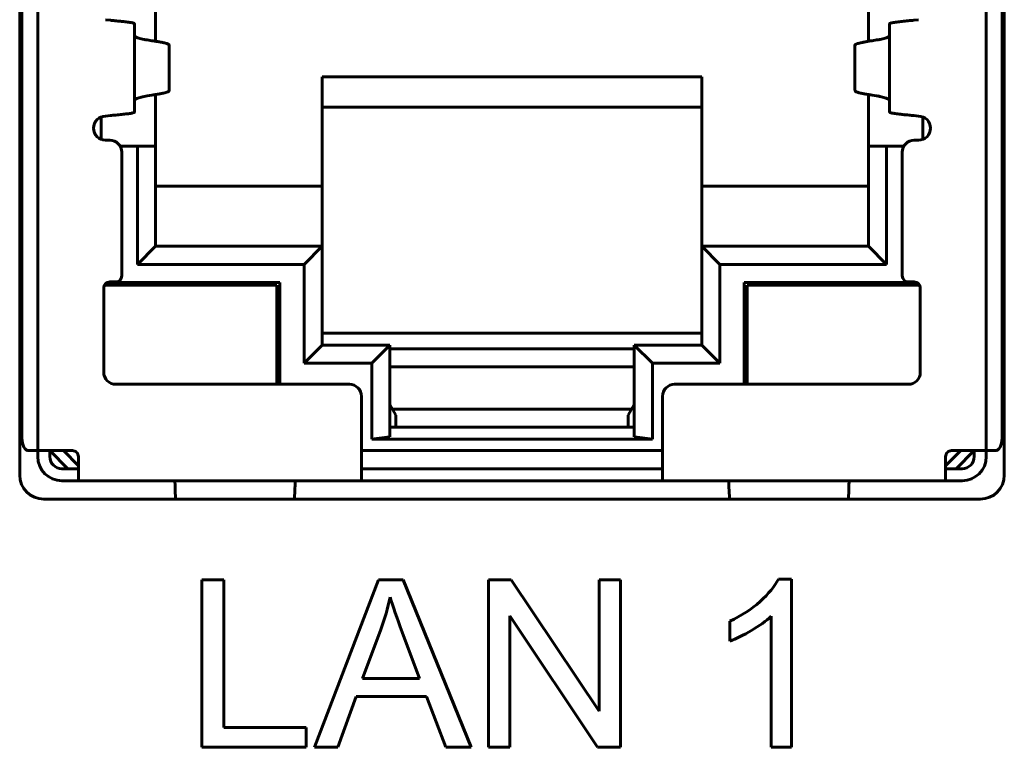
# Model space of a CAD drawing. Header units: millimetres. Extents: x -112 to 98, y -171 to 88.
# Tile 27 of 129: x -24 to -8, y -8 to 4. Entities that reach past the tile are written whole.
import ezdxf

# ---------------------------------------------------------------- set-up
doc = ezdxf.new("R2010")
doc.units = ezdxf.units.MM
doc.linetypes.add('K5LT32768', pattern=[0])

msp = doc.modelspace()

# ---------------------------------------------------------------- linework, layer by layer
at = {"color": 150, "linetype": 'K5LT32768', "lineweight": 60, "true_color": 0x0080ff}
for p, q in [((-23.918, -3.345), (-23.918, 9.855)), ((-23.918, -3.345), (-23.918, 9.855)), ((-7.568, 9.855), (-7.568, -3.345)), ((-7.568, 9.855), (-7.568, -3.345)), ((-23.618, 9.06), (-23.618, -2.94)), ((-23.618, 9.06), (-23.618, -2.94)), ((-7.868, -2.94), (-7.868, 9.06)), ((-7.868, -2.94), (-7.868, 9.06)), ((-23.881, -2.74), (-23.881, 8.86)), ((-23.881, -2.74), (-23.881, 8.86)), ((-7.605, -2.74), (-7.605, 8.86)), ((-7.605, -2.74), (-7.605, 8.86)), ((-23.904, -0.4), (-23.904, 8.06)), ((-23.904, -0.4), (-23.904, 8.06)), ((-7.583, -0.4), (-7.583, 8.06)), ((-7.583, -0.4), (-7.583, 8.06)), ((-21.663, 4.71), (-21.663, 3.852)), ((-21.663, 4.71), (-21.663, 3.852)), ((-9.823, 3.852), (-9.823, 4.71)), ((-9.823, 3.852), (-9.823, 4.71)), ((-22.413, 4.2), (-22.493, 4.21)), ((-22.413, 4.2), (-22.493, 4.21)), ((-22.013, 2.677), (-22.013, 4.142)), ((-22.013, 2.677), (-22.013, 4.142)), ((-9.473, 4.142), (-9.473, 2.677)), ((-9.473, 4.142), (-9.473, 2.677)), ((-8.993, 4.21), (-9.073, 4.2)), ((-8.993, 4.21), (-9.073, 4.2)), ((-23.904, 3.86), (-23.918, 3.86)), ((-23.904, 3.86), (-23.918, 3.86)), ((-21.722, 3.86), (-21.799, 3.873)), ((-21.722, 3.86), (-21.799, 3.873)), ((-21.437, 3.786), (-21.437, 3.033)), ((-21.437, 3.786), (-21.437, 3.033)), ((-10.05, 3.786), (-10.05, 3.033)), ((-10.05, 3.786), (-10.05, 3.033)), ((-9.688, 3.873), (-9.764, 3.86)), ((-9.688, 3.873), (-9.764, 3.86)), ((-7.568, 3.86), (-7.583, 3.86)), ((-7.568, 3.86), (-7.583, 3.86)), ((-18.893, 3.26), (-12.593, 3.26)), ((-18.893, 3.26), (-18.893, 1.45)), ((-18.893, 3.26), (-12.593, 3.26)), ((-18.893, 3.26), (-18.893, 1.45)), ((-12.593, 1.45), (-12.593, 3.26)), ((-12.593, 1.45), (-12.593, 3.26)), ((-21.799, 2.947), (-21.722, 2.959)), ((-21.799, 2.947), (-21.722, 2.959)), ((-21.663, 2.967), (-21.663, 2.11)), ((-21.663, 2.967), (-21.663, 2.11)), ((-9.823, 2.11), (-9.823, 2.967)), ((-9.823, 2.11), (-9.823, 2.967)), ((-9.764, 2.959), (-9.688, 2.947)), ((-9.764, 2.959), (-9.688, 2.947)), ((-23.904, 2.86), (-23.918, 2.86)), ((-23.904, 2.86), (-23.918, 2.86)), ((-7.568, 2.86), (-7.583, 2.86)), ((-7.568, 2.86), (-7.583, 2.86)), ((-22.493, 2.61), (-22.413, 2.619)), ((-22.493, 2.61), (-22.413, 2.619)), ((-18.893, 2.76), (-12.593, 2.76)), ((-18.893, 2.76), (-12.593, 2.76)), ((-9.073, 2.619), (-8.993, 2.61)), ((-9.073, 2.619), (-8.993, 2.61)), ((-22.563, 2.222), (-22.563, 2.597)), ((-22.563, 2.222), (-22.563, 2.597)), ((-8.923, 2.597), (-8.923, 2.222)), ((-8.923, 2.597), (-8.923, 2.222)), ((-23.904, 2.16), (-23.918, 2.16)), ((-23.904, 2.16), (-23.918, 2.16)), ((-22.423, 2.21), (-22.493, 2.21)), ((-22.423, 2.21), (-22.493, 2.21)), ((-9.063, 2.21), (-8.993, 2.21)), ((-9.063, 2.21), (-8.993, 2.21)), ((-7.568, 2.16), (-7.583, 2.16)), ((-7.568, 2.16), (-7.583, 2.16)), ((-21.963, 2.11), (-22.25, 2.11)), ((-21.963, 2.11), (-22.25, 2.11)), ((-22.223, -0.04), (-22.223, 2.01)), ((-22.223, -0.04), (-22.223, 2.01)), ((-21.963, 2.11), (-21.963, 0.15)), ((-21.963, 2.11), (-21.663, 2.11)), ((-21.963, 2.11), (-21.963, 0.15)), ((-21.963, 2.11), (-21.663, 2.11)), ((-21.663, 0.45), (-21.663, 2.11)), ((-21.663, 0.45), (-21.663, 2.11)), ((-9.823, 2.11), (-9.523, 2.11)), ((-9.823, 2.11), (-9.823, 0.45)), ((-9.823, 2.11), (-9.523, 2.11)), ((-9.823, 2.11), (-9.823, 0.45)), ((-9.523, 0.15), (-9.523, 2.11)), ((-9.237, 2.11), (-9.523, 2.11)), ((-9.523, 0.15), (-9.523, 2.11)), ((-9.237, 2.11), (-9.523, 2.11)), ((-9.263, -0.04), (-9.263, 2.01)), ((-9.263, -0.04), (-9.263, 2.01)), ((-23.904, 1.56), (-23.918, 1.56)), ((-23.904, 1.56), (-23.918, 1.56)), ((-7.568, 1.56), (-7.583, 1.56)), ((-7.568, 1.56), (-7.583, 1.56)), ((-18.893, 1.45), (-21.663, 1.45)), ((-18.893, 1.45), (-21.663, 1.45)), ((-18.893, 1.45), (-18.893, 0.45)), ((-18.893, 1.45), (-18.893, 0.45)), ((-12.593, 0.45), (-12.593, 1.45)), ((-9.823, 1.45), (-12.593, 1.45)), ((-12.593, 0.45), (-12.593, 1.45)), ((-9.823, 1.45), (-12.593, 1.45)), ((-23.918, 1.18), (-23.904, 1.18)), ((-23.918, 1.18), (-23.904, 1.18)), ((-7.583, 1.16), (-7.568, 1.16)), ((-7.583, 1.16), (-7.568, 1.16)), ((-21.963, 0.15), (-21.663, 0.45)), ((-21.963, 0.15), (-21.663, 0.45)), ((-18.893, 0.45), (-21.663, 0.45)), ((-18.893, 0.45), (-21.663, 0.45)), ((-19.193, 0.15), (-18.893, 0.45)), ((-19.193, 0.15), (-18.893, 0.45)), ((-18.893, -1.19), (-18.893, 0.45)), ((-18.893, -1.19), (-18.893, 0.45)), ((-9.823, 0.45), (-12.593, 0.45)), ((-12.593, 0.45), (-12.593, -1.19)), ((-12.593, 0.45), (-12.293, 0.15)), ((-9.823, 0.45), (-12.593, 0.45)), ((-12.593, 0.45), (-12.593, -1.19)), ((-12.593, 0.45), (-12.293, 0.15)), ((-9.823, 0.45), (-9.523, 0.15)), ((-9.823, 0.45), (-9.523, 0.15)), ((-21.963, 0.15), (-19.193, 0.15)), ((-21.963, 0.15), (-19.193, 0.15)), ((-19.193, 0.15), (-19.193, -1.49)), ((-19.193, 0.15), (-19.193, -1.49)), ((-12.293, 0.15), (-9.523, 0.15)), ((-12.293, -1.49), (-12.293, 0.15)), ((-12.293, 0.15), (-9.523, 0.15)), ((-12.293, -1.49), (-12.293, 0.15)), ((-19.598, -0.15), (-22.467, -0.15)), ((-19.598, -0.15), (-22.467, -0.15)), ((-22.423, -0.14), (-22.323, -0.14)), ((-22.423, -0.14), (-22.323, -0.14)), ((-19.598, -1.84), (-19.598, -0.15)), ((-19.598, -1.84), (-19.598, -0.15)), ((-9.02, -0.15), (-11.888, -0.15)), ((-11.888, -1.84), (-11.888, -0.15)), ((-9.02, -0.15), (-11.888, -0.15)), ((-11.888, -1.84), (-11.888, -0.15)), ((-9.163, -0.14), (-9.063, -0.14)), ((-9.163, -0.14), (-9.063, -0.14)), ((-22.523, -1.64), (-22.523, -0.24)), ((-22.523, -1.64), (-22.523, -0.24)), ((-22.512, -0.194), (-19.648, -0.194)), ((-22.512, -0.194), (-19.648, -0.194)), ((-19.648, -0.194), (-19.648, -1.84)), ((-19.648, -0.194), (-19.648, -1.84)), ((-8.975, -0.194), (-11.838, -0.194)), ((-11.838, -1.84), (-11.838, -0.194)), ((-8.975, -0.194), (-11.838, -0.194)), ((-11.838, -1.84), (-11.838, -0.194)), ((-8.963, -0.24), (-8.963, -1.64)), ((-8.963, -0.24), (-8.963, -1.64)), ((-23.881, -0.657), (-23.89, -0.603)), ((-23.881, -0.657), (-23.89, -0.603)), ((-19.598, -0.55), (-19.648, -0.55)), ((-19.598, -0.55), (-19.648, -0.55)), ((-11.838, -0.55), (-11.888, -0.55)), ((-11.838, -0.55), (-11.888, -0.55)), ((-7.597, -0.603), (-7.605, -0.657)), ((-7.597, -0.603), (-7.605, -0.657)), ((-18.893, -0.99), (-12.593, -0.99)), ((-18.893, -0.99), (-12.593, -0.99)), ((-19.193, -1.49), (-18.893, -1.19)), ((-19.193, -1.49), (-18.893, -1.19)), ((-17.773, -1.19), (-18.893, -1.19)), ((-17.773, -1.19), (-18.893, -1.19)), ((-18.073, -1.49), (-17.773, -1.19)), ((-18.073, -1.49), (-17.773, -1.19)), ((-17.773, -2.714), (-17.773, -1.19)), ((-17.773, -2.714), (-17.773, -1.19)), ((-13.713, -1.25), (-17.773, -1.25)), ((-13.713, -1.25), (-17.773, -1.25)), ((-12.593, -1.19), (-13.713, -1.19)), ((-13.713, -1.19), (-13.713, -2.714)), ((-13.713, -1.19), (-13.413, -1.49)), ((-12.593, -1.19), (-13.713, -1.19)), ((-13.713, -1.19), (-13.713, -2.714)), ((-13.713, -1.19), (-13.413, -1.49)), ((-12.593, -1.19), (-12.293, -1.49)), ((-12.593, -1.19), (-12.293, -1.49)), ((-19.193, -1.49), (-18.073, -1.49)), ((-19.193, -1.49), (-18.073, -1.49)), ((-18.073, -1.49), (-18.073, -2.75)), ((-18.073, -1.49), (-18.073, -2.75)), ((-17.773, -1.55), (-13.713, -1.55)), ((-17.773, -1.55), (-13.713, -1.55)), ((-13.413, -1.49), (-12.293, -1.49)), ((-13.413, -2.75), (-13.413, -1.49)), ((-13.413, -1.49), (-12.293, -1.49)), ((-13.413, -2.75), (-13.413, -1.49)), ((-19.648, -1.65), (-19.598, -1.65)), ((-19.648, -1.65), (-19.598, -1.65)), ((-11.888, -1.65), (-11.838, -1.65)), ((-11.888, -1.65), (-11.838, -1.65)), ((-18.443, -1.84), (-22.323, -1.84)), ((-18.443, -1.84), (-22.323, -1.84)), ((-13.043, -1.84), (-9.163, -1.84)), ((-13.043, -1.84), (-9.163, -1.84)), ((-18.243, -3.04), (-18.243, -2.04)), ((-18.243, -3.04), (-18.243, -2.04)), ((-13.243, -3.04), (-13.243, -2.04)), ((-13.243, -3.04), (-13.243, -2.04)), ((-17.673, -2.35), (-17.773, -2.175)), ((-17.673, -2.35), (-17.773, -2.175)), ((-13.756, -2.25), (-17.731, -2.25)), ((-13.756, -2.25), (-17.731, -2.25)), ((-13.713, -2.175), (-13.813, -2.35)), ((-13.713, -2.175), (-13.813, -2.35)), ((-17.673, -2.35), (-17.673, -2.55)), ((-17.673, -2.35), (-17.673, -2.55)), ((-13.813, -2.55), (-13.813, -2.35)), ((-13.813, -2.55), (-13.813, -2.35)), ((-13.713, -2.55), (-17.773, -2.55)), ((-13.713, -2.55), (-17.773, -2.55)), ((-17.773, -2.714), (-18.073, -2.75)), ((-17.773, -2.714), (-18.073, -2.75)), ((-18.073, -2.75), (-13.413, -2.75)), ((-18.073, -2.75), (-13.413, -2.75)), ((-13.413, -2.75), (-13.713, -2.714)), ((-13.413, -2.75), (-13.713, -2.714)), ((-23.767, -2.94), (-23.655, -2.94)), ((-23.767, -2.94), (-23.655, -2.94)), ((-23.618, -2.94), (-23.655, -2.94)), ((-23.618, -2.94), (-23.655, -2.94)), ((-23.565, -2.94), (-23.618, -2.94)), ((-23.218, -2.94), (-23.618, -2.94)), ((-23.618, -3.04), (-23.618, -2.94)), ((-23.565, -2.94), (-23.618, -2.94)), ((-23.218, -2.94), (-23.618, -2.94)), ((-23.618, -3.04), (-23.618, -2.94)), ((-23.565, -2.94), (-23.425, -2.94)), ((-23.565, -2.94), (-23.425, -2.94)), ((-23.398, -2.94), (-23.425, -2.94)), ((-23.398, -2.94), (-23.425, -2.94)), ((-23.418, -2.94), (-23.118, -3.24)), ((-23.418, -2.94), (-23.418, -3.04)), ((-23.418, -2.94), (-23.118, -3.24)), ((-23.418, -2.94), (-23.418, -3.04)), ((-23.398, -2.94), (-23.198, -2.94)), ((-23.398, -2.94), (-23.198, -2.94)), ((-23.218, -2.94), (-23.043, -2.94)), ((-23.218, -2.94), (-23.043, -2.94)), ((-23.193, -2.94), (-23.198, -2.94)), ((-23.193, -2.94), (-23.198, -2.94)), ((-23.193, -2.94), (-22.943, -3.19)), ((-23.043, -2.94), (-23.193, -2.94)), ((-23.193, -2.94), (-22.943, -3.19)), ((-23.043, -2.94), (-23.193, -2.94)), ((-13.243, -2.94), (-18.243, -2.94)), ((-13.243, -2.94), (-18.243, -2.94)), ((-8.543, -3.19), (-8.293, -2.94)), ((-8.543, -3.19), (-8.293, -2.94)), ((-8.293, -2.94), (-8.444, -2.94)), ((-8.293, -2.94), (-8.444, -2.94)), ((-8.268, -2.94), (-8.443, -2.94)), ((-8.268, -2.94), (-8.443, -2.94)), ((-8.368, -3.24), (-8.068, -2.94)), ((-8.368, -3.24), (-8.068, -2.94)), ((-8.288, -2.94), (-8.293, -2.94)), ((-8.288, -2.94), (-8.293, -2.94)), ((-8.288, -2.94), (-8.088, -2.94)), ((-8.288, -2.94), (-8.088, -2.94)), ((-7.868, -2.94), (-8.268, -2.94)), ((-7.868, -2.94), (-8.268, -2.94)), ((-8.062, -2.94), (-8.088, -2.94)), ((-8.062, -2.94), (-8.088, -2.94)), ((-8.068, -3.04), (-8.068, -2.94)), ((-8.068, -3.04), (-8.068, -2.94)), ((-7.922, -2.94), (-8.062, -2.94)), ((-7.922, -2.94), (-8.062, -2.94)), ((-7.868, -2.94), (-7.922, -2.94)), ((-7.868, -2.94), (-7.922, -2.94)), ((-7.832, -2.94), (-7.868, -2.94)), ((-7.868, -2.94), (-7.868, -3.04)), ((-7.832, -2.94), (-7.868, -2.94)), ((-7.868, -2.94), (-7.868, -3.04)), ((-7.72, -2.94), (-7.832, -2.94)), ((-7.72, -2.94), (-7.832, -2.94)), ((-22.943, -3.44), (-22.943, -3.04)), ((-22.943, -3.44), (-22.943, -3.04)), ((-18.243, -3.04), (-18.243, -3.44)), ((-18.243, -3.04), (-18.243, -3.44)), ((-13.243, -3.44), (-13.243, -3.04)), ((-13.243, -3.44), (-13.243, -3.04)), ((-8.543, -3.04), (-8.543, -3.44)), ((-8.543, -3.04), (-8.543, -3.44)), ((-23.043, -3.24), (-23.218, -3.24)), ((-23.043, -3.24), (-23.218, -3.24)), ((-23.043, -3.24), (-22.943, -3.24)), ((-23.043, -3.24), (-22.943, -3.24)), ((-18.243, -3.24), (-18.242, -3.24)), ((-18.243, -3.24), (-18.242, -3.24)), ((-18.242, -3.24), (-13.244, -3.24)), ((-18.242, -3.24), (-13.244, -3.24)), ((-13.244, -3.24), (-13.243, -3.24)), ((-13.244, -3.24), (-13.243, -3.24)), ((-8.543, -3.24), (-8.443, -3.24)), ((-8.543, -3.24), (-8.443, -3.24)), ((-8.443, -3.24), (-8.268, -3.24)), ((-8.443, -3.24), (-8.268, -3.24)), ((-23.043, -3.44), (-23.218, -3.44)), ((-23.043, -3.44), (-23.218, -3.44)), ((-22.943, -3.44), (-23.043, -3.44)), ((-22.943, -3.44), (-23.043, -3.44)), ((-22.943, -3.44), (-18.243, -3.44)), ((-22.943, -3.44), (-18.243, -3.44)), ((-21.337, -3.587), (-21.333, -3.745)), ((-21.337, -3.587), (-21.333, -3.745)), ((-19.354, -3.745), (-19.35, -3.587)), ((-19.354, -3.745), (-19.35, -3.587)), ((-18.043, -3.44), (-18.243, -3.44)), ((-18.043, -3.44), (-18.243, -3.44)), ((-13.443, -3.44), (-18.043, -3.44)), ((-13.443, -3.44), (-18.043, -3.44)), ((-13.243, -3.44), (-13.443, -3.44)), ((-13.243, -3.44), (-13.443, -3.44)), ((-13.243, -3.44), (-8.543, -3.44)), ((-13.243, -3.44), (-8.543, -3.44)), ((-12.137, -3.587), (-12.133, -3.745)), ((-12.137, -3.587), (-12.133, -3.745)), ((-10.154, -3.745), (-10.15, -3.587)), ((-10.154, -3.745), (-10.15, -3.587)), ((-8.443, -3.44), (-8.543, -3.44)), ((-8.443, -3.44), (-8.543, -3.44)), ((-8.443, -3.44), (-8.268, -3.44)), ((-8.443, -3.44), (-8.268, -3.44)), ((-7.968, -3.745), (-23.518, -3.745)), ((-7.968, -3.745), (-23.518, -3.745)), ((-20.526, -5.084), (-20.895, -5.084)), ((-20.895, -5.084), (-20.895, -7.862)), ((-20.526, -5.084), (-20.895, -5.084)), ((-20.895, -5.084), (-20.895, -7.862)), ((-20.526, -7.536), (-20.526, -5.084)), ((-20.526, -7.536), (-20.526, -5.084)), ((-17.958, -5.084), (-19.025, -7.862)), ((-17.958, -5.084), (-19.025, -7.862)), ((-17.553, -5.084), (-17.958, -5.084)), ((-17.553, -5.084), (-17.958, -5.084)), ((-16.421, -7.862), (-17.553, -5.084)), ((-16.421, -7.862), (-17.553, -5.084)), ((-16.133, -5.084), (-16.133, -7.862)), ((-15.755, -5.084), (-16.133, -5.084)), ((-16.133, -5.084), (-16.133, -7.862)), ((-15.755, -5.084), (-16.133, -5.084)), ((-14.296, -7.265), (-15.755, -5.084)), ((-14.296, -7.265), (-15.755, -5.084)), ((-14.296, -5.084), (-14.296, -7.265)), ((-13.943, -5.084), (-14.296, -5.084)), ((-14.296, -5.084), (-14.296, -7.265)), ((-13.943, -5.084), (-14.296, -5.084)), ((-13.943, -7.862), (-13.943, -5.084)), ((-13.943, -7.862), (-13.943, -5.084)), ((-11.1, -5.072), (-11.32, -5.072)), ((-11.1, -5.072), (-11.32, -5.072)), ((-11.1, -7.862), (-11.1, -5.072)), ((-11.1, -7.862), (-11.1, -5.072)), ((-15.78, -5.681), (-14.321, -7.862)), ((-15.78, -7.862), (-15.78, -5.681)), ((-15.78, -5.681), (-14.321, -7.862)), ((-15.78, -7.862), (-15.78, -5.681)), ((-11.442, -5.688), (-11.442, -7.862)), ((-11.442, -5.688), (-11.442, -7.862)), ((-12.126, -5.769), (-12.126, -6.099)), ((-12.126, -5.769), (-12.126, -6.099)), ((-17.92, -5.906), (-18.225, -6.721)), ((-17.92, -5.906), (-18.225, -6.721)), ((-17.277, -6.721), (-17.567, -5.951)), ((-17.277, -6.721), (-17.567, -5.951)), ((-18.225, -6.721), (-17.277, -6.721)), ((-18.225, -6.721), (-17.277, -6.721)), ((-18.634, -7.862), (-18.333, -7.02)), ((-18.634, -7.862), (-18.333, -7.02)), ((-18.333, -7.02), (-17.162, -7.02)), ((-18.333, -7.02), (-17.162, -7.02)), ((-17.162, -7.02), (-16.84, -7.862)), ((-17.162, -7.02), (-16.84, -7.862)), ((-19.159, -7.536), (-20.526, -7.536)), ((-19.159, -7.536), (-20.526, -7.536)), ((-19.159, -7.862), (-19.159, -7.536)), ((-19.159, -7.862), (-19.159, -7.536)), ((-20.895, -7.862), (-19.159, -7.862)), ((-20.895, -7.862), (-19.159, -7.862)), ((-19.025, -7.862), (-18.634, -7.862)), ((-19.025, -7.862), (-18.634, -7.862)), ((-16.84, -7.862), (-16.421, -7.862)), ((-16.84, -7.862), (-16.421, -7.862)), ((-16.133, -7.862), (-15.78, -7.862)), ((-16.133, -7.862), (-15.78, -7.862)), ((-14.321, -7.862), (-13.943, -7.862)), ((-14.321, -7.862), (-13.943, -7.862)), ((-11.442, -7.862), (-11.1, -7.862)), ((-11.442, -7.862), (-11.1, -7.862))]:
    msp.add_line(p, q, dxfattribs=at)
for centre, radius, start, end in [((-22.493, 2.41), 0.2, 90, 270), ((-22.493, 2.41), 0.2, 90, 270), ((-8.993, 2.41), 0.2, 270, 90), ((-8.993, 2.41), 0.2, 270, 90), ((-22.423, 2.01), 0.2, 0, 90), ((-22.423, 2.01), 0.2, 0, 90), ((-9.063, 2.01), 0.2, 90, 180), ((-9.063, 2.01), 0.2, 90, 180), ((-22.423, -0.24), 0.1, 90, 180), ((-22.423, -0.24), 0.1, 90, 180), ((-22.323, -0.04), 0.1, 270, 0), ((-22.323, -0.04), 0.1, 270, 0), ((-9.163, -0.04), 0.1, 180, 270), ((-9.163, -0.04), 0.1, 180, 270), ((-9.063, -0.24), 0.1, 0, 90), ((-9.063, -0.24), 0.1, 0, 90), ((-22.323, -1.64), 0.2, 180, 270), ((-22.323, -1.64), 0.2, 180, 270), ((-9.163, -1.64), 0.2, 270, 0), ((-9.163, -1.64), 0.2, 270, 0), ((-18.443, -2.04), 0.2, 0, 90), ((-18.443, -2.04), 0.2, 0, 90), ((-13.043, -2.04), 0.2, 90, 180), ((-13.043, -2.04), 0.2, 90, 180), ((-23.043, -3.04), 0.1, 359.9994, 90), ((-23.043, -3.04), 0.1, 359.9994, 90), ((-8.443, -3.04), 0.1, 90, 180.0003), ((-8.443, -3.04), 0.1, 90, 180.0003), ((-23.218, -3.04), 0.4, 180, 270), ((-23.218, -3.04), 0.4, 180, 270), ((-23.218, -3.04), 0.2, 180, 270), ((-23.218, -3.04), 0.2, 180, 270), ((-8.268, -3.04), 0.4, 270, 0), ((-8.268, -3.04), 0.2, 270, 0), ((-8.268, -3.04), 0.4, 270, 0), ((-8.268, -3.04), 0.2, 270, 0), ((-23.518, -3.345), 0.4, 180, 270), ((-23.518, -3.345), 0.4, 180, 270), ((-7.968, -3.345), 0.4, 270, 0), ((-7.968, -3.345), 0.4, 270, 0)]:
    msp.add_arc(centre, radius, start, end, dxfattribs=at)
for centre, major_axis, ratio, start_param, end_param in [((-23.852, -0.4), (0, -0.3), 0.173648, 4.712389, 5.456145), ((-23.852, -0.4), (0, -0.3), 0.173648, 4.712389, 5.456145), ((-7.635, -0.4), (0, 0.3), 0.173648, 3.968633, 4.712389), ((-7.635, -0.4), (0, 0.3), 0.173648, 3.968633, 4.712389), ((-23.767, -2.74), (0, -0.2), 0.573576, 4.712389, 6.283185), ((-23.767, -2.74), (0, -0.2), 0.573576, 4.712389, 6.283185), ((-7.72, -2.74), (0, -0.2), 0.573576, 0, 1.570796), ((-7.72, -2.74), (0, -0.2), 0.573576, 0, 1.570796)]:
    msp.add_ellipse(centre, major_axis=major_axis, ratio=ratio, start_param=start_param, end_param=end_param, dxfattribs=at)
for points, knots in [([(-22.013, 4.142), (-22.013, 4.144), (-22.015, 4.146), (-22.023, 4.151), (-22.039, 4.156), (-22.061, 4.161), (-22.09, 4.166), (-22.127, 4.171), (-22.173, 4.176), (-22.227, 4.182), (-22.283, 4.188), (-22.333, 4.192), (-22.376, 4.196), (-22.402, 4.199), (-22.413, 4.2)], [0, 0, 0, 0, 0.066282, 0.146095, 0.230883, 0.320444, 0.401156, 0.49043, 0.588476, 0.695468, 0.793714, 0.878257, 0.944071, 1, 1, 1, 1]), ([(-22.013, 4.142), (-22.013, 4.144), (-22.015, 4.146), (-22.023, 4.151), (-22.039, 4.156), (-22.061, 4.161), (-22.09, 4.166), (-22.127, 4.171), (-22.173, 4.176), (-22.227, 4.182), (-22.283, 4.188), (-22.333, 4.192), (-22.376, 4.196), (-22.402, 4.199), (-22.413, 4.2)], [0, 0, 0, 0, 0.066282, 0.146095, 0.230883, 0.320444, 0.401156, 0.49043, 0.588476, 0.695468, 0.793714, 0.878257, 0.944071, 1, 1, 1, 1]), ([(-9.073, 4.2), (-9.087, 4.199), (-9.118, 4.196), (-9.166, 4.191), (-9.217, 4.186), (-9.266, 4.182), (-9.311, 4.177), (-9.354, 4.171), (-9.395, 4.166), (-9.429, 4.16), (-9.453, 4.154), (-9.466, 4.15), (-9.472, 4.146), (-9.473, 4.143), (-9.473, 4.142)], [0, 0, 0, 0, 0.066282, 0.146095, 0.230883, 0.320443, 0.401156, 0.490429, 0.588475, 0.695467, 0.793714, 0.878257, 0.944071, 1, 1, 1, 1]), ([(-9.073, 4.2), (-9.087, 4.199), (-9.118, 4.196), (-9.166, 4.191), (-9.217, 4.186), (-9.266, 4.182), (-9.311, 4.177), (-9.354, 4.171), (-9.395, 4.166), (-9.429, 4.16), (-9.453, 4.154), (-9.466, 4.15), (-9.472, 4.146), (-9.473, 4.143), (-9.473, 4.142)], [0, 0, 0, 0, 0.066282, 0.146095, 0.230883, 0.320443, 0.401156, 0.490429, 0.588475, 0.695467, 0.793714, 0.878257, 0.944071, 1, 1, 1, 1]), ([(-21.799, 3.873), (-21.818, 3.876), (-21.855, 3.883), (-21.904, 3.894), (-21.944, 3.905), (-21.976, 3.916), (-21.998, 3.927), (-22.011, 3.937), (-22.013, 3.944), (-22.013, 3.947)], [0, 0, 0, 0, 0.145185, 0.291246, 0.438181, 0.584747, 0.728529, 0.866823, 1, 1, 1, 1]), ([(-21.799, 3.873), (-21.818, 3.876), (-21.855, 3.883), (-21.904, 3.894), (-21.944, 3.905), (-21.976, 3.916), (-21.998, 3.927), (-22.011, 3.937), (-22.013, 3.944), (-22.013, 3.947)], [0, 0, 0, 0, 0.145185, 0.291246, 0.438181, 0.584747, 0.728529, 0.866823, 1, 1, 1, 1]), ([(-9.688, 3.873), (-9.668, 3.876), (-9.631, 3.883), (-9.583, 3.894), (-9.543, 3.905), (-9.511, 3.916), (-9.489, 3.927), (-9.476, 3.937), (-9.473, 3.944), (-9.473, 3.947)], [0, 0, 0, 0, 0.145656, 0.29183, 0.43852, 0.584422, 0.727541, 0.865862, 1, 1, 1, 1]), ([(-9.688, 3.873), (-9.668, 3.876), (-9.631, 3.883), (-9.583, 3.894), (-9.543, 3.905), (-9.511, 3.916), (-9.489, 3.927), (-9.476, 3.937), (-9.473, 3.944), (-9.473, 3.947)], [0, 0, 0, 0, 0.145656, 0.29183, 0.43852, 0.584422, 0.727541, 0.865862, 1, 1, 1, 1]), ([(-21.437, 3.786), (-21.437, 3.788), (-21.438, 3.793), (-21.449, 3.802), (-21.475, 3.813), (-21.513, 3.824), (-21.564, 3.835), (-21.62, 3.845), (-21.674, 3.854), (-21.708, 3.858), (-21.722, 3.86)], [0, 0, 0, 0, 0.074311, 0.219068, 0.365592, 0.51243, 0.659949, 0.805694, 0.919045, 1, 1, 1, 1]), ([(-21.437, 3.786), (-21.437, 3.788), (-21.438, 3.793), (-21.449, 3.802), (-21.475, 3.813), (-21.513, 3.824), (-21.564, 3.835), (-21.62, 3.845), (-21.674, 3.854), (-21.708, 3.858), (-21.722, 3.86)], [0, 0, 0, 0, 0.074311, 0.219068, 0.365592, 0.51243, 0.659949, 0.805694, 0.919045, 1, 1, 1, 1]), ([(-10.05, 3.786), (-10.05, 3.79), (-10.044, 3.799), (-10.018, 3.811), (-9.976, 3.823), (-9.927, 3.834), (-9.871, 3.844), (-9.816, 3.853), (-9.78, 3.858), (-9.764, 3.86)], [0, 0, 0, 0, 0.1638165, 0.3565009, 0.5020378, 0.6478762, 0.793278, 0.9105873, 1, 1, 1, 1]), ([(-10.05, 3.786), (-10.05, 3.79), (-10.044, 3.799), (-10.018, 3.811), (-9.976, 3.823), (-9.927, 3.834), (-9.871, 3.844), (-9.816, 3.853), (-9.78, 3.858), (-9.764, 3.86)], [0, 0, 0, 0, 0.1638165, 0.3565009, 0.5020378, 0.6478762, 0.793278, 0.9105873, 1, 1, 1, 1]), ([(-22.013, 2.872), (-22.013, 2.876), (-22.01, 2.883), (-21.996, 2.894), (-21.972, 2.905), (-21.939, 2.916), (-21.898, 2.926), (-21.851, 2.937), (-21.817, 2.943), (-21.799, 2.947)], [0, 0, 0, 0, 0.145185, 0.291246, 0.438181, 0.584747, 0.728529, 0.866823, 1, 1, 1, 1]), ([(-22.013, 2.872), (-22.013, 2.876), (-22.01, 2.883), (-21.996, 2.894), (-21.972, 2.905), (-21.939, 2.916), (-21.898, 2.926), (-21.851, 2.937), (-21.817, 2.943), (-21.799, 2.947)], [0, 0, 0, 0, 0.145185, 0.291246, 0.438181, 0.584747, 0.728529, 0.866823, 1, 1, 1, 1]), ([(-21.722, 2.959), (-21.697, 2.962), (-21.648, 2.97), (-21.583, 2.98), (-21.53, 2.991), (-21.487, 3.002), (-21.454, 3.014), (-21.439, 3.024), (-21.437, 3.031), (-21.437, 3.033)], [0, 0, 0, 0, 0.144991, 0.290581, 0.43677, 0.582, 0.726014, 0.916707, 1, 1, 1, 1]), ([(-21.722, 2.959), (-21.697, 2.962), (-21.648, 2.97), (-21.583, 2.98), (-21.53, 2.991), (-21.487, 3.002), (-21.454, 3.014), (-21.439, 3.024), (-21.437, 3.031), (-21.437, 3.033)], [0, 0, 0, 0, 0.144991, 0.290581, 0.43677, 0.582, 0.726014, 0.916707, 1, 1, 1, 1]), ([(-9.764, 2.959), (-9.79, 2.962), (-9.839, 2.97), (-9.903, 2.98), (-9.963, 2.992), (-10.012, 3.006), (-10.043, 3.02), (-10.05, 3.029), (-10.05, 3.033), (-10.05, 3.033)], [0, 0, 0, 0, 0.145112, 0.29081, 0.436301, 0.627805, 0.819148, 1, 1, 1, 1, 1]), ([(-9.764, 2.959), (-9.79, 2.962), (-9.839, 2.97), (-9.903, 2.98), (-9.963, 2.992), (-10.012, 3.006), (-10.043, 3.02), (-10.05, 3.029), (-10.05, 3.033), (-10.05, 3.033)], [0, 0, 0, 0, 0.145112, 0.29081, 0.436301, 0.627805, 0.819148, 1, 1, 1, 1, 1]), ([(-9.473, 2.872), (-9.473, 2.876), (-9.477, 2.883), (-9.491, 2.894), (-9.515, 2.905), (-9.548, 2.916), (-9.589, 2.926), (-9.635, 2.936), (-9.67, 2.943), (-9.688, 2.947)], [0, 0, 0, 0, 0.145656, 0.29183, 0.43852, 0.584422, 0.727541, 0.865862, 1, 1, 1, 1]), ([(-9.473, 2.872), (-9.473, 2.876), (-9.477, 2.883), (-9.491, 2.894), (-9.515, 2.905), (-9.548, 2.916), (-9.589, 2.926), (-9.635, 2.936), (-9.67, 2.943), (-9.688, 2.947)], [0, 0, 0, 0, 0.145656, 0.29183, 0.43852, 0.584422, 0.727541, 0.865862, 1, 1, 1, 1]), ([(-22.413, 2.619), (-22.399, 2.621), (-22.369, 2.623), (-22.321, 2.628), (-22.27, 2.633), (-22.221, 2.638), (-22.175, 2.643), (-22.132, 2.648), (-22.092, 2.653), (-22.058, 2.659), (-22.034, 2.665), (-22.021, 2.669), (-22.014, 2.673), (-22.013, 2.676), (-22.013, 2.677)], [0, 0, 0, 0, 0.066282, 0.146095, 0.230883, 0.320444, 0.401156, 0.49043, 0.588476, 0.695468, 0.793714, 0.878257, 0.944071, 1, 1, 1, 1]), ([(-22.413, 2.619), (-22.399, 2.621), (-22.369, 2.623), (-22.321, 2.628), (-22.27, 2.633), (-22.221, 2.638), (-22.175, 2.643), (-22.132, 2.648), (-22.092, 2.653), (-22.058, 2.659), (-22.034, 2.665), (-22.021, 2.669), (-22.014, 2.673), (-22.013, 2.676), (-22.013, 2.677)], [0, 0, 0, 0, 0.066282, 0.146095, 0.230883, 0.320444, 0.401156, 0.49043, 0.588476, 0.695468, 0.793714, 0.878257, 0.944071, 1, 1, 1, 1]), ([(-9.473, 2.677), (-9.473, 2.676), (-9.472, 2.673), (-9.464, 2.668), (-9.448, 2.663), (-9.426, 2.659), (-9.396, 2.654), (-9.36, 2.648), (-9.314, 2.643), (-9.26, 2.637), (-9.204, 2.631), (-9.154, 2.627), (-9.111, 2.623), (-9.085, 2.62), (-9.073, 2.619)], [0, 0, 0, 0, 0.066282, 0.146095, 0.230883, 0.320443, 0.401156, 0.490429, 0.588475, 0.695467, 0.793714, 0.878257, 0.944071, 1, 1, 1, 1]), ([(-9.473, 2.677), (-9.473, 2.676), (-9.472, 2.673), (-9.464, 2.668), (-9.448, 2.663), (-9.426, 2.659), (-9.396, 2.654), (-9.36, 2.648), (-9.314, 2.643), (-9.26, 2.637), (-9.204, 2.631), (-9.154, 2.627), (-9.111, 2.623), (-9.085, 2.62), (-9.073, 2.619)], [0, 0, 0, 0, 0.066282, 0.146095, 0.230883, 0.320443, 0.401156, 0.490429, 0.588475, 0.695467, 0.793714, 0.878257, 0.944071, 1, 1, 1, 1]), ([(-21.37, -3.44), (-21.368, -3.44), (-21.363, -3.441), (-21.357, -3.442), (-21.35, -3.444), (-21.346, -3.446), (-21.343, -3.447)], [0, 0, 0, 0, 0.249818, 0.5, 0.750182, 1, 1, 1, 1]), ([(-21.37, -3.44), (-21.368, -3.44), (-21.363, -3.441), (-21.357, -3.442), (-21.35, -3.444), (-21.346, -3.446), (-21.343, -3.447)], [0, 0, 0, 0, 0.249818, 0.5, 0.750182, 1, 1, 1, 1]), ([(-21.343, -3.447), (-21.341, -3.447), (-21.341, -3.447), (-21.341, -3.448), (-21.341, -3.448), (-21.341, -3.448), (-21.341, -3.448), (-21.341, -3.449), (-21.341, -3.449), (-21.341, -3.449), (-21.341, -3.449), (-21.341, -3.45), (-21.341, -3.45), (-21.341, -3.451), (-21.341, -3.452), (-21.34, -3.454), (-21.34, -3.456), (-21.34, -3.461), (-21.34, -3.464), (-21.34, -3.475), (-21.339, -3.483), (-21.339, -3.502), (-21.338, -3.513), (-21.338, -3.536), (-21.338, -3.549), (-21.337, -3.57), (-21.337, -3.578), (-21.337, -3.587)], [0, 0, 0, 0, 0.01, 0.01, 0.02, 0.02, 0.03, 0.03, 0.04, 0.04, 0.05, 0.05, 0.066317, 0.066317, 0.097265, 0.097265, 0.159161, 0.159161, 0.28088, 0.28088, 0.481428, 0.481428, 0.68296, 0.68296, 0.884675, 0.884675, 1, 1, 1, 1]), ([(-21.343, -3.447), (-21.341, -3.447), (-21.341, -3.447), (-21.341, -3.448), (-21.341, -3.448), (-21.341, -3.448), (-21.341, -3.448), (-21.341, -3.449), (-21.341, -3.449), (-21.341, -3.449), (-21.341, -3.449), (-21.341, -3.45), (-21.341, -3.45), (-21.341, -3.451), (-21.341, -3.452), (-21.34, -3.454), (-21.34, -3.456), (-21.34, -3.461), (-21.34, -3.464), (-21.34, -3.475), (-21.339, -3.483), (-21.339, -3.502), (-21.338, -3.513), (-21.338, -3.536), (-21.338, -3.549), (-21.337, -3.57), (-21.337, -3.578), (-21.337, -3.587)], [0, 0, 0, 0, 0.01, 0.01, 0.02, 0.02, 0.03, 0.03, 0.04, 0.04, 0.05, 0.05, 0.066317, 0.066317, 0.097265, 0.097265, 0.159161, 0.159161, 0.28088, 0.28088, 0.481428, 0.481428, 0.68296, 0.68296, 0.884675, 0.884675, 1, 1, 1, 1]), ([(-19.35, -3.587), (-19.347, -3.586), (-19.347, -3.585), (-19.347, -3.584), (-19.347, -3.583), (-19.347, -3.582), (-19.347, -3.58), (-19.347, -3.579), (-19.347, -3.577), (-19.347, -3.577), (-19.347, -3.575), (-19.347, -3.574), (-19.347, -3.57), (-19.347, -3.568), (-19.347, -3.562), (-19.347, -3.558), (-19.347, -3.545), (-19.346, -3.538), (-19.346, -3.519), (-19.346, -3.508), (-19.345, -3.488), (-19.345, -3.48), (-19.344, -3.465), (-19.344, -3.459), (-19.344, -3.451), (-19.343, -3.449), (-19.343, -3.447)], [0, 0, 0, 0, 0.01, 0.01, 0.02, 0.02, 0.03, 0.04, 0.04, 0.05, 0.05, 0.066317, 0.066317, 0.097265, 0.097265, 0.159161, 0.159161, 0.28088, 0.28088, 0.481428, 0.481428, 0.68296, 0.68296, 0.884675, 0.884675, 1, 1, 1, 1]), ([(-19.35, -3.587), (-19.347, -3.586), (-19.347, -3.585), (-19.347, -3.584), (-19.347, -3.583), (-19.347, -3.582), (-19.347, -3.58), (-19.347, -3.579), (-19.347, -3.577), (-19.347, -3.577), (-19.347, -3.575), (-19.347, -3.574), (-19.347, -3.57), (-19.347, -3.568), (-19.347, -3.562), (-19.347, -3.558), (-19.347, -3.545), (-19.346, -3.538), (-19.346, -3.519), (-19.346, -3.508), (-19.345, -3.488), (-19.345, -3.48), (-19.344, -3.465), (-19.344, -3.459), (-19.344, -3.451), (-19.343, -3.449), (-19.343, -3.447)], [0, 0, 0, 0, 0.01, 0.01, 0.02, 0.02, 0.03, 0.04, 0.04, 0.05, 0.05, 0.066317, 0.066317, 0.097265, 0.097265, 0.159161, 0.159161, 0.28088, 0.28088, 0.481428, 0.481428, 0.68296, 0.68296, 0.884675, 0.884675, 1, 1, 1, 1]), ([(-19.343, -3.447), (-19.341, -3.446), (-19.337, -3.444), (-19.33, -3.442), (-19.323, -3.441), (-19.319, -3.44), (-19.317, -3.44)], [0, 0, 0, 0, 0.249818, 0.5, 0.750182, 1, 1, 1, 1]), ([(-19.343, -3.447), (-19.341, -3.446), (-19.337, -3.444), (-19.33, -3.442), (-19.323, -3.441), (-19.319, -3.44), (-19.317, -3.44)], [0, 0, 0, 0, 0.249818, 0.5, 0.750182, 1, 1, 1, 1]), ([(-12.17, -3.44), (-12.168, -3.44), (-12.163, -3.441), (-12.157, -3.442), (-12.15, -3.444), (-12.146, -3.446), (-12.143, -3.447)], [0, 0, 0, 0, 0.249818, 0.5, 0.750182, 1, 1, 1, 1]), ([(-12.17, -3.44), (-12.168, -3.44), (-12.163, -3.441), (-12.157, -3.442), (-12.15, -3.444), (-12.146, -3.446), (-12.143, -3.447)], [0, 0, 0, 0, 0.249818, 0.5, 0.750182, 1, 1, 1, 1]), ([(-12.143, -3.447), (-12.143, -3.451), (-12.143, -3.455), (-12.142, -3.465), (-12.142, -3.471), (-12.142, -3.484), (-12.141, -3.492), (-12.141, -3.512), (-12.141, -3.523), (-12.14, -3.547), (-12.14, -3.56), (-12.14, -3.576), (-12.14, -3.579), (-12.139, -3.582), (-12.139, -3.583), (-12.139, -3.585), (-12.139, -3.585), (-12.139, -3.586), (-12.139, -3.587), (-12.137, -3.587)], [0, 0, 0, 0, 0.201289, 0.201289, 0.355212, 0.355212, 0.542466, 0.542466, 0.742421, 0.742421, 0.94011, 0.94011, 0.976207, 0.976207, 0.986207, 0.986207, 0.996207, 0.996207, 1, 1, 1, 1]), ([(-12.143, -3.447), (-12.143, -3.451), (-12.143, -3.455), (-12.142, -3.465), (-12.142, -3.471), (-12.142, -3.484), (-12.141, -3.492), (-12.141, -3.512), (-12.141, -3.523), (-12.14, -3.547), (-12.14, -3.56), (-12.14, -3.576), (-12.14, -3.579), (-12.139, -3.582), (-12.139, -3.583), (-12.139, -3.585), (-12.139, -3.585), (-12.139, -3.586), (-12.139, -3.587), (-12.137, -3.587)], [0, 0, 0, 0, 0.201289, 0.201289, 0.355212, 0.355212, 0.542466, 0.542466, 0.742421, 0.742421, 0.94011, 0.94011, 0.976207, 0.976207, 0.986207, 0.986207, 0.996207, 0.996207, 1, 1, 1, 1]), ([(-10.15, -3.587), (-10.15, -3.573), (-10.149, -3.558), (-10.149, -3.536), (-10.149, -3.526), (-10.148, -3.507), (-10.148, -3.498), (-10.147, -3.48), (-10.147, -3.473), (-10.147, -3.46), (-10.146, -3.454), (-10.146, -3.449), (-10.146, -3.449), (-10.146, -3.448), (-10.146, -3.448), (-10.146, -3.447), (-10.146, -3.447), (-10.146, -3.447), (-10.146, -3.447), (-10.143, -3.447)], [0, 0, 0, 0, 0.201289, 0.201289, 0.355212, 0.355212, 0.542466, 0.542466, 0.74242, 0.74242, 0.940109, 0.940109, 0.976207, 0.976207, 0.986207, 0.986207, 0.996207, 0.996207, 1, 1, 1, 1]), ([(-10.15, -3.587), (-10.15, -3.573), (-10.149, -3.558), (-10.149, -3.536), (-10.149, -3.526), (-10.148, -3.507), (-10.148, -3.498), (-10.147, -3.48), (-10.147, -3.473), (-10.147, -3.46), (-10.146, -3.454), (-10.146, -3.449), (-10.146, -3.449), (-10.146, -3.448), (-10.146, -3.448), (-10.146, -3.447), (-10.146, -3.447), (-10.146, -3.447), (-10.146, -3.447), (-10.143, -3.447)], [0, 0, 0, 0, 0.201289, 0.201289, 0.355212, 0.355212, 0.542466, 0.542466, 0.74242, 0.74242, 0.940109, 0.940109, 0.976207, 0.976207, 0.986207, 0.986207, 0.996207, 0.996207, 1, 1, 1, 1]), ([(-10.143, -3.447), (-10.141, -3.446), (-10.137, -3.444), (-10.13, -3.442), (-10.123, -3.441), (-10.119, -3.44), (-10.117, -3.44)], [0, 0, 0, 0, 0.249818, 0.5, 0.750182, 1, 1, 1, 1]), ([(-10.143, -3.447), (-10.141, -3.446), (-10.137, -3.444), (-10.13, -3.442), (-10.123, -3.441), (-10.119, -3.44), (-10.117, -3.44)], [0, 0, 0, 0, 0.249818, 0.5, 0.750182, 1, 1, 1, 1]), ([(-12.126, -6.099), (-12.019, -6.06), (-11.899, -6.002), (-11.632, -5.845), (-11.524, -5.767), (-11.442, -5.688)], [0, 0, 0, 0, 0.5, 0.5, 1, 1, 1, 1]), ([(-12.126, -6.099), (-12.019, -6.06), (-11.899, -6.002), (-11.632, -5.845), (-11.524, -5.767), (-11.442, -5.688)], [0, 0, 0, 0, 0.5, 0.5, 1, 1, 1, 1])]:
    msp.add_open_spline(points, degree=3, knots=knots, dxfattribs=at)
for points in [[(-11.32, -5.072), (-11.38, -5.192), (-11.482, -5.316), (-11.625, -5.443)], [(-11.32, -5.072), (-11.38, -5.192), (-11.482, -5.316), (-11.625, -5.443)], [(-17.766, -5.371), (-17.805, -5.552), (-17.856, -5.73), (-17.92, -5.906)], [(-17.766, -5.371), (-17.805, -5.552), (-17.856, -5.73), (-17.92, -5.906)], [(-17.567, -5.951), (-17.654, -5.717), (-17.72, -5.524), (-17.766, -5.371)], [(-17.567, -5.951), (-17.654, -5.717), (-17.72, -5.524), (-17.766, -5.371)], [(-11.625, -5.443), (-11.768, -5.572), (-11.935, -5.68), (-12.126, -5.769)], [(-11.625, -5.443), (-11.768, -5.572), (-11.935, -5.68), (-12.126, -5.769)]]:
    msp.add_open_spline(points, degree=3, dxfattribs=at)

doc.saveas('drawing.dxf')
